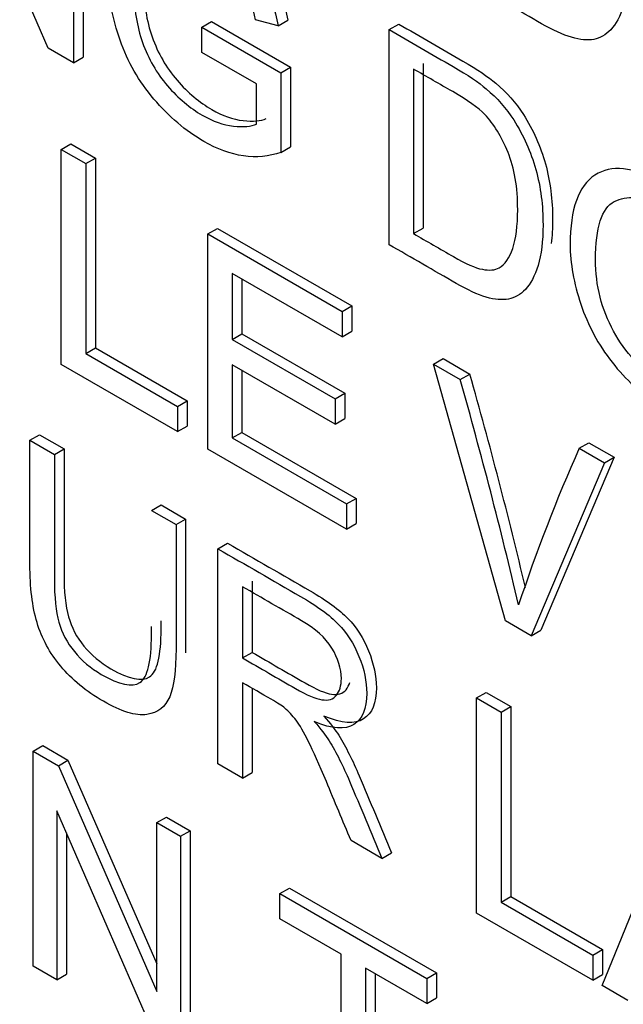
# Model space of a CAD drawing. Header units: inches. Extents: x 1 to 359, y -2 to 239.
# Tile 53 of 64: x 337.594 to 337.816, y 184.366 to 184.727. Entities that reach past the tile are written whole.
import ezdxf

# ---------------------------------------------------------------- set-up
doc = ezdxf.new("R2010")
doc.units = ezdxf.units.IN
doc.header["$MEASUREMENT"] = 0
doc.layers.add('Default', color=7, linetype='Continuous')
doc.layers.add('LAB20180', color=7, linetype='Continuous')

# ---------------------------------------------------------------- blocks, each defined once
blk = doc.blocks.new('SE1')
at = {"layer": 'LAB20180', "color": 7, "linetype": 'Continuous'}
for p, q in [((337.60498, 184.71689), (337.56883, 184.79986)), ((337.61427, 184.79055), (337.61427, 184.71153)), ((337.6178, 184.79259), (337.6178, 184.71357)), ((337.66135, 184.72462), (337.66488, 184.72666)), ((337.66135, 184.71532), (337.66135, 184.72462)), ((337.66135, 184.72462), (337.6904, 184.70785)), ((337.66488, 184.72666), (337.69393, 184.70989)), ((337.68935, 184.72507), (337.68111, 184.72725)), ((337.68935, 184.72507), (337.69289, 184.72711)), ((337.7301, 184.72368), (337.73364, 184.72572)), ((337.7301, 184.64466), (337.7301, 184.72368)), ((337.61427, 184.71153), (337.60498, 184.71689)), ((337.68143, 184.70372), (337.66135, 184.71532)), ((337.61427, 184.71153), (337.6178, 184.71357)), ((337.74261, 184.71123), (337.74261, 184.65077)), ((337.6904, 184.70785), (337.69393, 184.70989)), ((337.6904, 184.70785), (337.6904, 184.67857)), ((337.69393, 184.70989), (337.69393, 184.68061)), ((337.73907, 184.70919), (337.73907, 184.64873)), ((337.68143, 184.68895), (337.68143, 184.70372)), ((337.60974, 184.67966), (337.61327, 184.6817)), ((337.61327, 184.6817), (337.62229, 184.6765)), ((337.60974, 184.60064), (337.60974, 184.67966)), ((337.60974, 184.67966), (337.61875, 184.67446)), ((337.6904, 184.67857), (337.69393, 184.68061)), ((337.61875, 184.67446), (337.62229, 184.6765)), ((337.61875, 184.67446), (337.61875, 184.60469)), ((337.62229, 184.6765), (337.62229, 184.60673)), ((337.66356, 184.64859), (337.66709, 184.65063)), ((337.66709, 184.65063), (337.7164, 184.62216)), ((337.73907, 184.64873), (337.74261, 184.65077)), ((337.66356, 184.56957), (337.66356, 184.64859)), ((337.66356, 184.64859), (337.71287, 184.62012)), ((337.71287, 184.61081), (337.67253, 184.6341)), ((337.67253, 184.6341), (337.67253, 184.60981)), ((337.67606, 184.63206), (337.67606, 184.61186)), ((337.71287, 184.62012), (337.7164, 184.62216)), ((337.71287, 184.62012), (337.71287, 184.61081)), ((337.7164, 184.62216), (337.7164, 184.61285)), ((337.71287, 184.61081), (337.7164, 184.61285)), ((337.67253, 184.60981), (337.67606, 184.61186)), ((337.67253, 184.60981), (337.71027, 184.58802)), ((337.67606, 184.61186), (337.71381, 184.59006)), ((337.61875, 184.60469), (337.62229, 184.60673)), ((337.62229, 184.60673), (337.65598, 184.58728)), ((337.61875, 184.60469), (337.65245, 184.58524)), ((337.74642, 184.60075), (337.74996, 184.60279)), ((337.74996, 184.60279), (337.75975, 184.59713)), ((337.65245, 184.57598), (337.60974, 184.60064)), ((337.71027, 184.57877), (337.67253, 184.60056)), ((337.67253, 184.60056), (337.67253, 184.57364)), ((337.67606, 184.59852), (337.67606, 184.57568)), ((337.77288, 184.50645), (337.74642, 184.60075)), ((337.74642, 184.60075), (337.75621, 184.59509)), ((337.75621, 184.59509), (337.75975, 184.59713)), ((337.65245, 184.58524), (337.65598, 184.58728)), ((337.65598, 184.58728), (337.65598, 184.57802)), ((337.71027, 184.58802), (337.71381, 184.59006)), ((337.71027, 184.58802), (337.71027, 184.57877)), ((337.71381, 184.59006), (337.71381, 184.58081)), ((337.65245, 184.58524), (337.65245, 184.57598)), ((337.71027, 184.57877), (337.71381, 184.58081)), ((337.65245, 184.57598), (337.65598, 184.57802)), ((337.59824, 184.57279), (337.60178, 184.57483)), ((337.59824, 184.57279), (337.60721, 184.56761)), ((337.60178, 184.57483), (337.61075, 184.56965)), ((337.67253, 184.57364), (337.67606, 184.57568)), ((337.67253, 184.57364), (337.71446, 184.54943)), ((337.67606, 184.57568), (337.718, 184.55147)), ((337.60721, 184.56761), (337.61075, 184.56965)), ((337.71446, 184.54018), (337.66356, 184.56957)), ((337.79992, 184.56986), (337.80346, 184.5719)), ((337.79992, 184.56986), (337.80917, 184.56452)), ((337.80346, 184.5719), (337.8127, 184.56656)), ((337.8127, 184.56656), (337.78584, 184.50305)), ((337.80917, 184.56452), (337.8127, 184.56656)), ((337.80917, 184.56452), (337.7823, 184.50101)), ((337.71446, 184.54943), (337.718, 184.55147)), ((337.718, 184.55147), (337.718, 184.54222)), ((337.64286, 184.54703), (337.6464, 184.54907)), ((337.6464, 184.54907), (337.65541, 184.54387)), ((337.71446, 184.54943), (337.71446, 184.54018)), ((337.64286, 184.54703), (337.65188, 184.54182)), ((337.65188, 184.54182), (337.65541, 184.54387)), ((337.71446, 184.54018), (337.718, 184.54222)), ((337.66727, 184.53294), (337.6708, 184.53498)), ((337.66727, 184.45392), (337.66727, 184.53294)), ((337.67628, 184.51901), (337.67628, 184.49282)), ((337.67982, 184.52105), (337.67982, 184.49486)), ((337.7823, 184.50101), (337.77288, 184.50645)), ((337.7823, 184.50101), (337.78584, 184.50305)), ((337.67628, 184.49282), (337.67982, 184.49486)), ((337.67628, 184.48373), (337.67628, 184.44871)), ((337.67982, 184.48168), (337.67982, 184.45075)), ((337.7622, 184.47813), (337.76574, 184.48017)), ((337.76574, 184.48017), (337.77475, 184.47497)), ((337.7622, 184.39911), (337.7622, 184.47813)), ((337.7622, 184.47813), (337.77122, 184.47292)), ((337.77122, 184.47292), (337.77475, 184.47497)), ((337.77122, 184.47292), (337.77122, 184.40316)), ((337.77475, 184.47497), (337.77475, 184.4052)), ((337.59938, 184.45857), (337.60292, 184.46061)), ((337.60292, 184.46061), (337.6122, 184.45525)), ((337.59938, 184.37961), (337.59938, 184.45857)), ((337.59938, 184.45857), (337.60867, 184.45321)), ((337.60867, 184.45321), (337.6122, 184.45525)), ((337.6122, 184.45525), (337.64482, 184.3804)), ((337.67628, 184.44871), (337.66727, 184.45392)), ((337.60867, 184.45321), (337.64482, 184.37025)), ((337.67628, 184.44871), (337.67982, 184.45075)), ((337.64423, 184.35371), (337.60808, 184.43668)), ((337.60808, 184.43668), (337.60808, 184.37458)), ((337.80828, 184.3725), (337.83437, 184.43646)), ((337.64482, 184.43234), (337.64836, 184.43438)), ((337.64482, 184.37025), (337.64482, 184.43234)), ((337.64482, 184.43234), (337.65352, 184.42732)), ((337.64836, 184.43438), (337.65705, 184.42936)), ((337.61161, 184.42856), (337.61161, 184.37663)), ((337.65352, 184.42732), (337.65705, 184.42936)), ((337.65705, 184.42936), (337.65705, 184.35039)), ((337.65352, 184.42732), (337.65352, 184.34835)), ((337.72741, 184.41919), (337.71612, 184.42571)), ((337.72741, 184.41919), (337.73095, 184.42123)), ((337.68999, 184.40626), (337.69352, 184.4083)), ((337.68999, 184.39701), (337.68999, 184.40626)), ((337.68999, 184.40626), (337.74394, 184.37511)), ((337.69352, 184.4083), (337.74748, 184.37715)), ((337.77122, 184.40316), (337.77475, 184.4052)), ((337.77122, 184.40316), (337.80496, 184.38368)), ((337.77475, 184.4052), (337.80849, 184.38572)), ((337.80496, 184.37442), (337.7622, 184.39911)), ((337.71248, 184.38402), (337.68999, 184.39701)), ((337.80496, 184.38368), (337.80849, 184.38572)), ((337.80849, 184.38572), (337.80849, 184.37647)), ((337.71248, 184.31431), (337.71248, 184.38402)), ((337.80496, 184.38368), (337.80496, 184.37442)), ((337.60808, 184.37458), (337.59938, 184.37961)), ((337.74394, 184.36586), (337.72145, 184.37884)), ((337.72145, 184.37884), (337.72145, 184.30913)), ((337.60808, 184.37458), (337.61161, 184.37663)), ((337.72499, 184.3768), (337.72499, 184.31117)), ((337.74394, 184.37511), (337.74748, 184.37715)), ((337.74394, 184.37511), (337.74394, 184.36586)), ((337.74748, 184.37715), (337.74748, 184.3679)), ((337.80496, 184.37442), (337.80849, 184.37647)), ((337.8178, 184.36701), (337.80828, 184.3725)), ((337.74394, 184.36586), (337.74748, 184.3679))]:
    blk.add_line(p, q, dxfattribs=at)
for centre, radius, start, end in [((335.91286, 184.07338), 1.91576, 13.24518, 15.80288), ((335.9164, 184.07542), 1.91576, 13.37752, 15.80288), ((338.37121, 184.31573), 0.62526, 156.01929, 161.67558)]:
    blk.add_arc(centre, radius, start, end, dxfattribs=at)
for points, knots in [([(337.76143, 184.8191), (337.76927, 184.81457), (337.77712, 184.81004), (337.78497, 184.80551), (337.79029, 184.80243), (337.79435, 184.79972), (337.79717, 184.79731), (337.80108, 184.79396), (337.80441, 184.79018), (337.80719, 184.7859), (337.8108, 184.78032), (337.81347, 184.77423), (337.81529, 184.76771), (337.81712, 184.76115), (337.81798, 184.75438), (337.81798, 184.74134), (337.81734, 184.7364), (337.81616, 184.73245), (337.81497, 184.7285), (337.81338, 184.72559), (337.80955, 184.7217), (337.80751, 184.72052), (337.80523, 184.7201), (337.80298, 184.71968), (337.80027, 184.71992), (337.79708, 184.72086), (337.79388, 184.72181), (337.79025, 184.72344), (337.78611, 184.72583), (337.77788, 184.73058), (337.76965, 184.73533), (337.76143, 184.74008)], [0, 0, 0, 0, 0.150369, 0.150369, 0.150369, 0.228741, 0.228741, 0.228741, 0.300535, 0.300535, 0.300535, 0.392465, 0.392465, 0.392465, 0.497213, 0.497213, 0.587785, 0.587785, 0.587785, 0.651375, 0.651375, 0.714965, 0.714965, 0.714965, 0.771693, 0.771693, 0.771693, 0.842372, 0.842372, 0.842372, 1, 1, 1, 1]), ([(337.63107, 184.75217), (337.63168, 184.75684), (337.63294, 184.7609), (337.63761, 184.76943), (337.64162, 184.77206), (337.65209, 184.77243), (337.6581, 184.77059), (337.66493, 184.7667), (337.66985, 184.7639), (337.67435, 184.76031), (337.67832, 184.75619), (337.68233, 184.752), (337.68546, 184.74759), (337.68774, 184.74302), (337.69002, 184.73843), (337.6917, 184.73311), (337.69289, 184.72711)], [0.5132138, 0.5132138, 0.5132138, 0.5132138, 0.5837901, 0.5837901, 0.6871021, 0.6871021, 0.7904141, 0.7904141, 0.7904141, 0.8663213, 0.8663213, 0.8663213, 0.9311347, 0.9311347, 0.9311347, 1, 1, 1, 1]), ([(337.6904, 184.67857), (337.68598, 184.67702), (337.68138, 184.67662), (337.67191, 184.67799), (337.66709, 184.67972), (337.65538, 184.68648), (337.64928, 184.69169), (337.63826, 184.70467), (337.63412, 184.71185), (337.63134, 184.71976), (337.62857, 184.72765), (337.62711, 184.73545), (337.62711, 184.75091), (337.62852, 184.75725), (337.63407, 184.76739), (337.63808, 184.77002), (337.64855, 184.77039), (337.65456, 184.76855), (337.66139, 184.76466), (337.66631, 184.76186), (337.67082, 184.75827), (337.67478, 184.75414), (337.6788, 184.74996), (337.68193, 184.74555), (337.68421, 184.74097), (337.68649, 184.73639), (337.68817, 184.73106), (337.68935, 184.72507)], [0, 0, 0, 0, 0.080414, 0.080414, 0.160827, 0.160827, 0.268289, 0.268289, 0.375751, 0.375751, 0.375751, 0.480478, 0.480478, 0.58379, 0.58379, 0.687102, 0.687102, 0.790414, 0.790414, 0.790414, 0.866321, 0.866321, 0.866321, 0.931135, 0.931135, 0.931135, 1, 1, 1, 1]), ([(337.68111, 184.72725), (337.68006, 184.73185), (337.67879, 184.73574), (337.67728, 184.73892), (337.67577, 184.74214), (337.6736, 184.74521), (337.67077, 184.74826), (337.66797, 184.75129), (337.66481, 184.75375), (337.65721, 184.75814), (337.65365, 184.75945), (337.65065, 184.75972), (337.64766, 184.75998), (337.64518, 184.75951), (337.64336, 184.75819), (337.64152, 184.75686), (337.64009, 184.75509), (337.63904, 184.75286), (337.63725, 184.74903), (337.63644, 184.74416), (337.63644, 184.73138), (337.63749, 184.72489), (337.63958, 184.71895), (337.6417, 184.71295), (337.64473, 184.70767), (337.65274, 184.69841), (337.65698, 184.69487), (337.6654, 184.69), (337.66923, 184.68864), (337.67669, 184.68779), (337.67947, 184.68808), (337.68143, 184.68895)], [0, 0, 0, 0, 0.068468, 0.068468, 0.068468, 0.130219, 0.130219, 0.130219, 0.200847, 0.200847, 0.285416, 0.285416, 0.285416, 0.352366, 0.352366, 0.352366, 0.413246, 0.413246, 0.413246, 0.514272, 0.514272, 0.63847, 0.63847, 0.63847, 0.735204, 0.735204, 0.831937, 0.831937, 0.915969, 0.915969, 1, 1, 1, 1]), ([(337.64223, 184.75412), (337.64068, 184.75042), (337.63998, 184.74581), (337.63998, 184.73342), (337.64103, 184.72693), (337.64312, 184.72099), (337.64523, 184.71499), (337.64826, 184.70971), (337.65628, 184.70046), (337.66051, 184.69691), (337.66894, 184.69204), (337.67276, 184.69068), (337.68023, 184.68984), (337.68301, 184.69012), (337.68496, 184.69099)], [0.4199865, 0.4199865, 0.4199865, 0.4199865, 0.5142721, 0.5142721, 0.6384698, 0.6384698, 0.6384698, 0.7352035, 0.7352035, 0.8319373, 0.8319373, 0.9159687, 0.9159687, 1, 1, 1, 1]), ([(337.73364, 184.72572), (337.74148, 184.72119), (337.74933, 184.71666), (337.75718, 184.71213), (337.7625, 184.70905), (337.76656, 184.70629), (337.76933, 184.70395), (337.7733, 184.70062), (337.77662, 184.6968), (337.7794, 184.69252), (337.78304, 184.6869), (337.78568, 184.68085), (337.7875, 184.67433), (337.78933, 184.66777), (337.79014, 184.66102), (337.79014, 184.65073), (337.78996, 184.64774), (337.7896, 184.64507)], [0, 0, 0, 0, 0.1503823, 0.1503823, 0.1503823, 0.2284561, 0.2284561, 0.2284561, 0.3005569, 0.3005569, 0.3005569, 0.3924996, 0.3924996, 0.3924996, 0.4972437, 0.4972437, 0.5467782, 0.5467782, 0.5467782, 0.5467782]), ([(337.7301, 184.72368), (337.73795, 184.71915), (337.74579, 184.71462), (337.75364, 184.71009), (337.75897, 184.70701), (337.76302, 184.70425), (337.7658, 184.70191), (337.76976, 184.69857), (337.77308, 184.69476), (337.77586, 184.69048), (337.7795, 184.68486), (337.78214, 184.6788), (337.78397, 184.67228), (337.7858, 184.66573), (337.78661, 184.65898), (337.78661, 184.64594), (337.78601, 184.64098), (337.78478, 184.63706), (337.78356, 184.63315), (337.78205, 184.63017), (337.77823, 184.62628), (337.77618, 184.6251), (337.7739, 184.62468), (337.77164, 184.62426), (337.76894, 184.62444), (337.76257, 184.62633), (337.75888, 184.62804), (337.75478, 184.63041), (337.74655, 184.63516), (337.73833, 184.63991), (337.7301, 184.64466)], [0, 0, 0, 0, 0.150382, 0.150382, 0.150382, 0.228456, 0.228456, 0.228456, 0.300557, 0.300557, 0.300557, 0.3925, 0.3925, 0.3925, 0.497244, 0.497244, 0.587812, 0.587812, 0.587812, 0.651334, 0.651334, 0.714857, 0.714857, 0.714857, 0.778611, 0.778611, 0.842366, 0.842366, 0.842366, 1, 1, 1, 1]), ([(337.73907, 184.64873), (337.74394, 184.64592), (337.74881, 184.64311), (337.75369, 184.64029), (337.75824, 184.63766), (337.76175, 184.63611), (337.76434, 184.63561), (337.76688, 184.63512), (337.76894, 184.63527), (337.77263, 184.6374), (337.77431, 184.63979), (337.7755, 184.64332), (337.77667, 184.64681), (337.77732, 184.65152), (337.77732, 184.66577), (337.77613, 184.67281), (337.77377, 184.67859), (337.77139, 184.6844), (337.76858, 184.689), (337.76521, 184.69253), (337.76282, 184.69502), (337.75888, 184.69776), (337.75346, 184.70089), (337.74866, 184.70365), (337.74387, 184.70642), (337.73907, 184.70919)], [0, 0, 0, 0, 0.131461, 0.131461, 0.131461, 0.228365, 0.228365, 0.228365, 0.293651, 0.293651, 0.383901, 0.383901, 0.383901, 0.499118, 0.499118, 0.657794, 0.657794, 0.657794, 0.763674, 0.763674, 0.763674, 0.870555, 0.870555, 0.870555, 1, 1, 1, 1]), ([(337.79658, 184.64471), (337.79658, 184.6578), (337.79963, 184.66629), (337.80568, 184.67021), (337.81176, 184.67414), (337.81962, 184.67326), (337.82922, 184.66776), (337.83555, 184.66414), (337.8412, 184.65906), (337.85131, 184.64629), (337.85518, 184.63916), (337.86046, 184.62371), (337.86178, 184.6159), (337.86178, 184.59997), (337.86041, 184.59361), (337.85759, 184.58893), (337.85478, 184.58426), (337.85085, 184.58172), (337.84575, 184.58146), (337.84063, 184.5812), (337.8351, 184.58272), (337.82276, 184.58985), (337.81702, 184.59495), (337.81197, 184.60144), (337.80689, 184.60796), (337.80309, 184.61508), (337.7979, 184.63049), (337.79658, 184.63782), (337.79658, 184.64471)], [0, 0, 0, 0, 0.13347, 0.13347, 0.13347, 0.254654, 0.254654, 0.254654, 0.339082, 0.339082, 0.42351, 0.42351, 0.507937, 0.507937, 0.594054, 0.594054, 0.594054, 0.674521, 0.674521, 0.674521, 0.752952, 0.752952, 0.83802, 0.83802, 0.83802, 0.91901, 0.91901, 1, 1, 1, 1]), ([(337.80591, 184.63911), (337.80591, 184.62959), (337.8081, 184.62087), (337.81693, 184.60483), (337.82249, 184.59889), (337.82913, 184.5951), (337.83592, 184.59124), (337.84152, 184.59069), (337.84589, 184.59368), (337.85028, 184.5967), (337.85249, 184.60317), (337.85249, 184.61974), (337.85153, 184.62591), (337.8478, 184.63764), (337.84507, 184.6429), (337.84143, 184.64763), (337.83782, 184.65232), (337.83378, 184.65599), (337.82927, 184.65864), (337.8229, 184.6624), (337.81739, 184.66293), (337.81279, 184.66053), (337.80817, 184.65813), (337.80591, 184.65099), (337.80591, 184.63911)], [0, 0, 0, 0, 0.121796, 0.121796, 0.243592, 0.243592, 0.243592, 0.358943, 0.358943, 0.358943, 0.494678, 0.494678, 0.579337, 0.579337, 0.663996, 0.663996, 0.663996, 0.742646, 0.742646, 0.742646, 0.854601, 0.854601, 0.854601, 1, 1, 1, 1]), ([(337.65188, 184.54182), (337.65188, 184.52661), (337.65188, 184.5114), (337.65188, 184.49619), (337.65188, 184.4882), (337.6511, 184.48233), (337.64956, 184.4786), (337.64799, 184.47483), (337.64518, 184.47266), (337.64113, 184.47206), (337.6371, 184.47145), (337.6318, 184.47308), (337.61882, 184.48057), (337.61359, 184.48486), (337.60953, 184.48977), (337.6055, 184.49467), (337.60257, 184.5), (337.59911, 184.51167), (337.59824, 184.51874), (337.59824, 184.52716), (337.59824, 184.54237), (337.59824, 184.55758), (337.59824, 184.57279)], [0, 0, 0, 0, 0.229338, 0.229338, 0.229338, 0.325916, 0.325916, 0.325916, 0.402614, 0.402614, 0.402614, 0.499372, 0.499372, 0.592793, 0.592793, 0.592793, 0.681738, 0.681738, 0.770683, 0.770683, 0.770683, 1, 1, 1, 1]), ([(337.61075, 184.56965), (337.61075, 184.55446), (337.61075, 184.53926), (337.61075, 184.52407), (337.61075, 184.51718), (337.61129, 184.51182), (337.61239, 184.50798), (337.6135, 184.50407), (337.61539, 184.50046), (337.61808, 184.49718), (337.62078, 184.49387), (337.62409, 184.49108), (337.63461, 184.48501), (337.63934, 184.48401), (337.64499, 184.48769), (337.6464, 184.4936), (337.6464, 184.50349), (337.6464, 184.50447), (337.6464, 184.50546), (337.6464, 184.50644)], [0, 0, 0, 0, 0.2724307, 0.2724307, 0.2724307, 0.36409, 0.36409, 0.36409, 0.4250159, 0.4250159, 0.4250159, 0.4932347, 0.4932347, 0.6104106, 0.6104106, 0.7275865, 0.7275865, 0.7275865, 0.7452458, 0.7452458, 0.7452458, 0.7452458]), ([(337.60721, 184.56761), (337.60721, 184.55242), (337.60721, 184.53722), (337.60721, 184.52203), (337.60721, 184.51514), (337.60776, 184.50978), (337.60885, 184.50594), (337.60996, 184.50203), (337.61186, 184.49842), (337.61454, 184.49514), (337.61725, 184.49183), (337.62055, 184.48904), (337.63107, 184.48297), (337.63581, 184.48197), (337.64145, 184.48565), (337.64286, 184.49156), (337.64286, 184.50145), (337.64286, 184.50243), (337.64286, 184.50342), (337.64286, 184.5044)], [0, 0, 0, 0, 0.2724307, 0.2724307, 0.2724307, 0.36409, 0.36409, 0.36409, 0.4250159, 0.4250159, 0.4250159, 0.4932347, 0.4932347, 0.6104106, 0.6104106, 0.7275865, 0.7275865, 0.7275865, 0.7452458, 0.7452458, 0.7452458, 0.7452458]), ([(337.65541, 184.54387), (337.65541, 184.52865), (337.65541, 184.51344), (337.65541, 184.49823), (337.65541, 184.49699), (337.65539, 184.49581), (337.65536, 184.49467)], [0, 0, 0, 0, 0.2293381, 0.2293381, 0.2293381, 0.2442889, 0.2442889, 0.2442889, 0.2442889]), ([(337.66727, 184.53294), (337.67736, 184.52711), (337.68745, 184.52128), (337.69755, 184.51546), (337.70365, 184.51193), (337.70829, 184.50852), (337.71143, 184.50528), (337.71461, 184.50201), (337.71717, 184.49803), (337.71904, 184.49338), (337.72092, 184.48869), (337.72191, 184.48415), (337.72191, 184.47421), (337.72031, 184.4704), (337.71403, 184.46635), (337.7092, 184.46667), (337.70265, 184.46945)], [0, 0, 0, 0, 0.318559, 0.318559, 0.318559, 0.466747, 0.466747, 0.466747, 0.574052, 0.574052, 0.574052, 0.692051, 0.692051, 0.846026, 0.846026, 1, 1, 1, 1]), ([(337.6708, 184.53498), (337.6809, 184.52915), (337.69099, 184.52333), (337.70108, 184.5175), (337.70718, 184.51398), (337.71183, 184.51056), (337.71497, 184.50733), (337.71815, 184.50405), (337.72071, 184.50007), (337.72257, 184.49542), (337.72445, 184.49073), (337.72544, 184.48619), (337.72544, 184.47625), (337.72385, 184.47244), (337.71756, 184.46839), (337.71274, 184.46871), (337.70618, 184.4715)], [0, 0, 0, 0, 0.318559, 0.318559, 0.318559, 0.466747, 0.466747, 0.466747, 0.574052, 0.574052, 0.574052, 0.692051, 0.692051, 0.846026, 0.846026, 1, 1, 1, 1]), ([(337.67628, 184.49282), (337.68276, 184.48908), (337.68924, 184.48534), (337.69572, 184.4816), (337.69987, 184.47921), (337.7031, 184.47781), (337.70542, 184.47747), (337.70779, 184.47712), (337.70957, 184.47766), (337.71075, 184.47913), (337.71197, 184.48064), (337.71257, 184.48265), (337.71257, 184.48891), (337.71139, 184.49269), (337.70907, 184.49645), (337.70672, 184.50025), (337.70301, 184.50358), (337.69791, 184.50652), (337.6907, 184.51068), (337.68349, 184.51484), (337.67628, 184.51901)], [0, 0, 0, 0, 0.228418, 0.228418, 0.228418, 0.343902, 0.343902, 0.343902, 0.424321, 0.424321, 0.424321, 0.499434, 0.499434, 0.606737, 0.606737, 0.606737, 0.745862, 0.745862, 0.745862, 1, 1, 1, 1]), ([(337.67982, 184.49486), (337.6863, 184.49112), (337.69278, 184.48738), (337.69926, 184.48364), (337.7034, 184.48125), (337.70664, 184.47985), (337.70896, 184.47951), (337.71132, 184.47917), (337.7131, 184.4797), (337.71429, 184.48117), (337.71489, 184.48193), (337.71535, 184.48281), (337.71565, 184.48382)], [0, 0, 0, 0, 0.2284182, 0.2284182, 0.2284182, 0.3439018, 0.3439018, 0.3439018, 0.4243212, 0.4243212, 0.4243212, 0.4618775, 0.4618775, 0.4618775, 0.4618775]), ([(337.71612, 184.42571), (337.7131, 184.43294), (337.71008, 184.44017), (337.70706, 184.4474), (337.70445, 184.45366), (337.70224, 184.45854), (337.70055, 184.46204), (337.69887, 184.46553), (337.69727, 184.46819), (337.69595, 184.46995), (337.69462, 184.47173), (337.69322, 184.47321), (337.69181, 184.4744), (337.69081, 184.47524), (337.68912, 184.47632), (337.68676, 184.47768), (337.68326, 184.4797), (337.67977, 184.48171), (337.67628, 184.48373)], [0, 0, 0, 0, 0.307485, 0.307485, 0.307485, 0.516125, 0.516125, 0.516125, 0.634458, 0.634458, 0.634458, 0.716976, 0.716976, 0.716976, 0.809328, 0.809328, 0.809328, 1, 1, 1, 1]), ([(337.70618, 184.4715), (337.70855, 184.46881), (337.71037, 184.4664), (337.7116, 184.46442), (337.7143, 184.4601), (337.71674, 184.45514), (337.71911, 184.44957), (337.72312, 184.44014), (337.727, 184.43068), (337.73095, 184.42123)], [0, 0, 0, 0, 0.159281, 0.159281, 0.159281, 0.452861, 0.452861, 0.452861, 1, 1, 1, 1]), ([(337.70265, 184.46945), (337.70501, 184.46677), (337.70683, 184.46435), (337.70806, 184.46238), (337.71076, 184.45805), (337.71321, 184.4531), (337.71558, 184.44753), (337.71959, 184.43809), (337.72347, 184.42864), (337.72741, 184.41919)], [0, 0, 0, 0, 0.159281, 0.159281, 0.159281, 0.452861, 0.452861, 0.452861, 1, 1, 1, 1])]:
    blk.add_open_spline(points, degree=3, knots=knots, dxfattribs=at)

msp = doc.modelspace()

# ---------------------------------------------------------------- block references
at = {"layer": 'Default'}
msp.add_blockref('SE1', (0, 0), dxfattribs=at)

doc.saveas('drawing.dxf')
